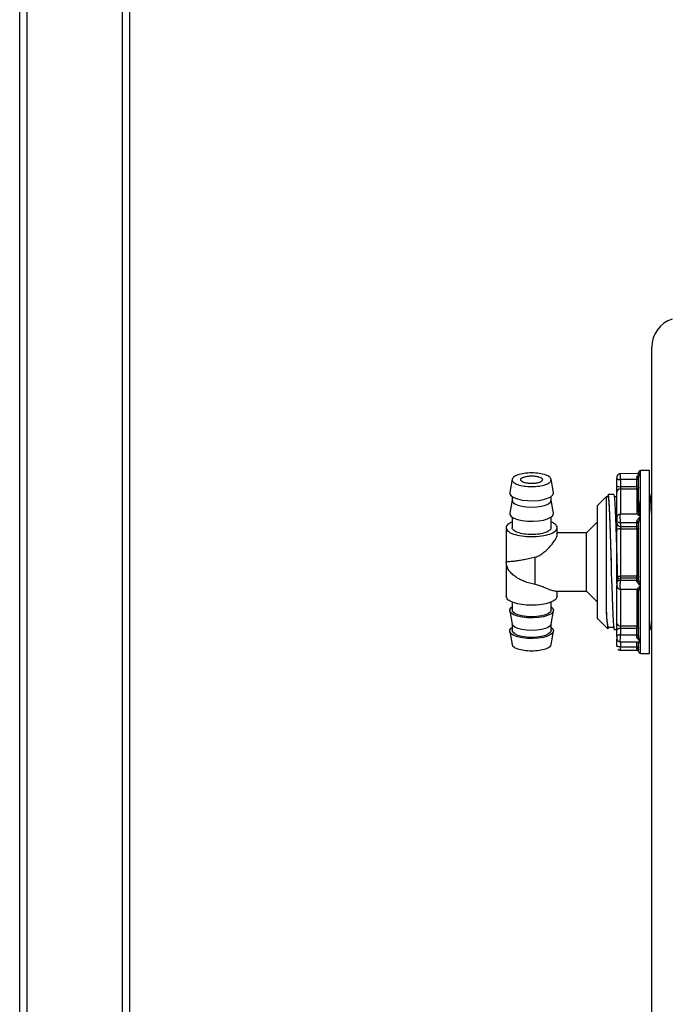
# Model space of a CAD drawing. Header units: millimetres. Extents: x 3813.37 to 3814.5, y 4795.07 to 4797.37.
# Tile 13 of 41: x 3813.45 to 3813.63, y 4796.07 to 4796.34. Entities that reach past the tile are written whole.
import ezdxf

# ---------------------------------------------------------------- set-up
doc = ezdxf.new("R2010")
doc.units = ezdxf.units.MM
doc.layers.add('SANINDUSA', color=3, linetype='Continuous')

msp = doc.modelspace()

# ---------------------------------------------------------------- linework, layer by layer
at = {"layer": 'SANINDUSA'}
for p, q in [((3813.45369954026, 4795.298047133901), (3813.45369954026, 4797.2350471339)), ((3813.45569954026, 4795.298047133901), (3813.45569954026, 4797.2350471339)), ((3813.48169954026, 4797.2350471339), (3813.48169954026, 4795.298047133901)), ((3813.48369954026, 4797.2350471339), (3813.48369954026, 4795.298047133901)), ((3813.626544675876, 4795.822677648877), (3813.626544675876, 4796.24667450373)), ((3813.625940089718, 4796.212917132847), (3813.623435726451, 4796.212895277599)), ((3813.623435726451, 4796.212025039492), (3813.623435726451, 4796.212895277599)), ((3813.625940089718, 4796.162917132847), (3813.625940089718, 4796.212917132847)), ((3813.588345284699, 4796.210520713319), (3813.58769633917, 4796.206887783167)), ((3813.599673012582, 4796.206887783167), (3813.599024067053, 4796.210520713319)), ((3813.62311962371, 4796.212065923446), (3813.617923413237, 4796.212022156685)), ((3813.617940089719, 4796.210445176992), (3813.617940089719, 4796.208514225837)), ((3813.622440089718, 4796.208514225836), (3813.622440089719, 4796.210483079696)), ((3813.623435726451, 4796.200342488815), (3813.623435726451, 4796.212025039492)), ((3813.599684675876, 4796.206757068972), (3813.599673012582, 4796.206887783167)), ((3813.617940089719, 4796.208514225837), (3813.622440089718, 4796.208514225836)), ((3813.617940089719, 4796.208514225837), (3813.617940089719, 4796.207912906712)), ((3813.617940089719, 4796.207912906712), (3813.622440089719, 4796.207912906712)), ((3813.617940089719, 4796.207912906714), (3813.617940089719, 4796.200946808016)), ((3813.622440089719, 4796.207912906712), (3813.622440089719, 4796.200966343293)), ((3813.588334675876, 4796.204839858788), (3813.58769633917, 4796.201266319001)), ((3813.588334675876, 4796.205807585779), (3813.588334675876, 4796.204781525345)), ((3813.599034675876, 4796.204781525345), (3813.599034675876, 4796.205807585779)), ((3813.599673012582, 4796.201266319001), (3813.599034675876, 4796.204839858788)), ((3813.614068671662, 4796.205751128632), (3813.611684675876, 4796.203367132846)), ((3813.614646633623, 4796.205766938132), (3813.614084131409, 4796.205766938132)), ((3813.614537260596, 4796.205766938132), (3813.614595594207, 4796.206189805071)), ((3813.614684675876, 4796.206367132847), (3813.614614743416, 4796.206297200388)), ((3813.614647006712, 4796.206264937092), (3813.614684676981, 4796.206319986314)), ((3813.616147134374, 4796.206367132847), (3813.614684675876, 4796.206367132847)), ((3813.614684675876, 4796.206367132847), (3813.614684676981, 4796.206319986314)), ((3813.616940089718, 4796.205764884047), (3813.616140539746, 4796.205764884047)), ((3813.626047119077, 4796.206367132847), (3813.625940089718, 4796.206367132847)), ((3813.626544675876, 4796.205764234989), (3813.626047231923, 4796.205764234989)), ((3813.611684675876, 4796.202392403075), (3813.611684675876, 4796.203367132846)), ((3813.611684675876, 4796.172467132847), (3813.611684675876, 4796.202392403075)), ((3813.588334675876, 4796.200186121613), (3813.588334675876, 4796.197285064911)), ((3813.599034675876, 4796.197285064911), (3813.599034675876, 4796.200186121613)), ((3813.599684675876, 4796.201135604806), (3813.599673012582, 4796.201266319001)), ((3813.611684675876, 4796.198917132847), (3813.608684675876, 4796.195917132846)), ((3813.616940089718, 4796.198484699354), (3813.616940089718, 4796.199479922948)), ((3813.622440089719, 4796.200966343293), (3813.617940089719, 4796.200946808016)), ((3813.622440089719, 4796.197617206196), (3813.622440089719, 4796.198631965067)), ((3813.62290534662, 4796.20127455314), (3813.622857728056, 4796.200816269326)), ((3813.623435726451, 4796.181381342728), (3813.623435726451, 4796.200342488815)), ((3813.586684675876, 4796.19728741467), (3813.586684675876, 4796.187915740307)), ((3813.600684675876, 4796.195412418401), (3813.600684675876, 4796.19728741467)), ((3813.617940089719, 4796.19861242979), (3813.617940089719, 4796.197617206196)), ((3813.617940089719, 4796.197617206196), (3813.622440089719, 4796.197617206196)), ((3813.617940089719, 4796.197617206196), (3813.617940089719, 4796.19697044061)), ((3813.617940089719, 4796.196970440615), (3813.617940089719, 4796.184025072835)), ((3813.617940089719, 4796.19697044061), (3813.622440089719, 4796.19697044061)), ((3813.622440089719, 4796.19697044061), (3813.622440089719, 4796.184025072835)), ((3813.608684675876, 4796.195917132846), (3813.600684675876, 4796.195917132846)), ((3813.608684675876, 4796.185120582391), (3813.608684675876, 4796.195917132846)), ((3813.586684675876, 4796.187918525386), (3813.586684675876, 4796.178546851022)), ((3813.594684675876, 4796.181747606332), (3813.594684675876, 4796.189242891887)), ((3813.608684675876, 4796.179917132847), (3813.608684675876, 4796.185120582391)), ((3813.622440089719, 4796.184025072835), (3813.617940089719, 4796.184025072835)), ((3813.617940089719, 4796.184025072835), (3813.617940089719, 4796.183450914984)), ((3813.617940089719, 4796.183450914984), (3813.617940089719, 4796.182927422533)), ((3813.622440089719, 4796.183450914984), (3813.617940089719, 4796.183450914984)), ((3813.622440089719, 4796.182917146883), (3813.622440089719, 4796.183450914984)), ((3813.600071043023, 4796.179917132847), (3813.608684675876, 4796.179917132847)), ((3813.600684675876, 4796.178546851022), (3813.600684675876, 4796.179917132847)), ((3813.608684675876, 4796.179917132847), (3813.611684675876, 4796.176917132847)), ((3813.617940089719, 4796.180470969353), (3813.622440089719, 4796.180460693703)), ((3813.617940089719, 4796.180470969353), (3813.617940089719, 4796.170393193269)), ((3813.622440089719, 4796.180460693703), (3813.622440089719, 4796.170393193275)), ((3813.622898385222, 4796.180177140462), (3813.622919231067, 4796.180181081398)), ((3813.623435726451, 4796.166248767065), (3813.623435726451, 4796.181381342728)), ((3813.58769633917, 4796.174567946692), (3813.588345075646, 4796.170936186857)), ((3813.588334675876, 4796.177027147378), (3813.588334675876, 4796.174800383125)), ((3813.599024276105, 4796.170936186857), (3813.599673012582, 4796.174567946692)), ((3813.599034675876, 4796.174800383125), (3813.599034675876, 4796.177027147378)), ((3813.611684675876, 4796.172467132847), (3813.614488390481, 4796.169663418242)), ((3813.588334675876, 4796.170994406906), (3813.588334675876, 4796.169178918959)), ((3813.599034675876, 4796.169178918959), (3813.599034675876, 4796.170994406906)), ((3813.614489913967, 4796.170068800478), (3813.616296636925, 4796.170068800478)), ((3813.616297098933, 4796.169467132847), (3813.616940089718, 4796.169467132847)), ((3813.616940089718, 4796.167499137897), (3813.616940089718, 4796.169234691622)), ((3813.622440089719, 4796.170393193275), (3813.617940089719, 4796.170393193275)), ((3813.617940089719, 4796.170393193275), (3813.617940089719, 4796.169732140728)), ((3813.617940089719, 4796.16973214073), (3813.617940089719, 4796.16799658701)), ((3813.622440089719, 4796.169732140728), (3813.617940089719, 4796.169732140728)), ((3813.622440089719, 4796.167962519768), (3813.622440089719, 4796.169732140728)), ((3813.626197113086, 4796.169467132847), (3813.626544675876, 4796.169467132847)), ((3813.58769633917, 4796.168946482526), (3813.588345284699, 4796.165313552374)), ((3813.599024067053, 4796.165313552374), (3813.599673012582, 4796.168946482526)), ((3813.617923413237, 4796.163812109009), (3813.622940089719, 4796.16376985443)), ((3813.617927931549, 4796.166124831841), (3813.622815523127, 4796.166087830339)), ((3813.617940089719, 4796.166124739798), (3813.617940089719, 4796.164734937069)), ((3813.622440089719, 4796.164697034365), (3813.622440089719, 4796.166090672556)), ((3813.623077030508, 4796.166054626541), (3813.622998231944, 4796.165876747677)), ((3813.623435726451, 4796.162938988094), (3813.623435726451, 4796.166248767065)), ((3813.623435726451, 4796.162938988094), (3813.625940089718, 4796.162917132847))]:
    msp.add_line(p, q, dxfattribs=at)
at = {"layer": 'SANINDUSA', "flags": 128}
for points in [[(3813.58769633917, 4796.206887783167), (3813.587731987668, 4796.206494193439), (3813.58810601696, 4796.205984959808), (3813.588830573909, 4796.205524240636), (3813.589860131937, 4796.205140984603), (3813.591130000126, 4796.204859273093), (3813.592560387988, 4796.204696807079), (3813.594061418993, 4796.204663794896), (3813.595538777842, 4796.204762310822), (3813.596899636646, 4796.204986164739), (3813.59805848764, 4796.205321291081), (3813.598942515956, 4796.20574663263), (3813.599496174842, 4796.206235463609), (3813.599684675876, 4796.206757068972), (3813.599684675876, 4796.206757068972)], [(3813.588334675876, 4796.204781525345), (3813.588516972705, 4796.204297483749), (3813.589051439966, 4796.203846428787), (3813.589901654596, 4796.203459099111), (3813.591009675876, 4796.203161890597), (3813.592299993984, 4796.202975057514), (3813.593684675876, 4796.202911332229), (3813.595069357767, 4796.202975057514), (3813.596359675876, 4796.203161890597), (3813.597467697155, 4796.203459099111), (3813.598317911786, 4796.203846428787), (3813.598852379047, 4796.204297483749), (3813.599034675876, 4796.204781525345), (3813.599034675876, 4796.204781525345)], [(3813.614084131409, 4796.205736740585), (3813.614083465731, 4796.205573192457), (3813.614082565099, 4796.204898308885), (3813.614084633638, 4796.203721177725), (3813.614082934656, 4796.2021223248), (3813.614083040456, 4796.200066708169), (3813.614084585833, 4796.197733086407), (3813.614082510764, 4796.195045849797), (3813.614083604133, 4796.192249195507), (3813.6140841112, 4796.189248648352), (3813.614082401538, 4796.186288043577), (3813.614084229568, 4796.183289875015), (3813.614084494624, 4796.181677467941), (3813.614082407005, 4796.178410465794), (3813.614084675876, 4796.175293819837)], [(3813.616297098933, 4796.169483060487), (3813.616291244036, 4796.169468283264), (3813.616203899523, 4796.16975702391), (3813.616116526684, 4796.170547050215), (3813.616026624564, 4796.171860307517), (3813.615939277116, 4796.17358652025), (3813.615851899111, 4796.175708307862), (3813.615757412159, 4796.178380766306), (3813.615659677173, 4796.181467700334), (3813.615623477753, 4796.182673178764), (3813.615550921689, 4796.185158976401), (3813.6154769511, 4796.187747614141), (3813.61540439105, 4796.190289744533), (3813.615330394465, 4796.192835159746), (3813.615243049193, 4796.195711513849), (3813.615155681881, 4796.198372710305), (3813.615065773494, 4796.200809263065), (3813.61497842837, 4796.202816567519), (3813.614891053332, 4796.204412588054), (3813.614801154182, 4796.205579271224), (3813.614684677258, 4796.206319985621)], [(3813.616147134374, 4796.206331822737), (3813.61616164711, 4796.206360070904), (3813.616249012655, 4796.20602101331), (3813.616336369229, 4796.205182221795), (3813.61642373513, 4796.203866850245), (3813.616511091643, 4796.202111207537), (3813.616598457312, 4796.199963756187), (3813.616685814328, 4796.197483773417), (3813.616773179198, 4796.194739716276), (3813.616860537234, 4796.191807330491), (3813.616947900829, 4796.188767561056), (3813.617035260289, 4796.18570431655), (3813.617129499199, 4796.182495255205)], [(3813.58769633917, 4796.201266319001), (3813.587731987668, 4796.200872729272), (3813.58810601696, 4796.200363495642), (3813.588830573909, 4796.19990277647), (3813.589860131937, 4796.199519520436), (3813.591130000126, 4796.199237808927), (3813.592560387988, 4796.199075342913), (3813.594061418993, 4796.19904233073), (3813.595538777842, 4796.199140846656), (3813.596899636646, 4796.199364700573), (3813.59805848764, 4796.199699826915), (3813.598942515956, 4796.200125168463), (3813.599496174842, 4796.200613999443), (3813.599684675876, 4796.201135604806), (3813.599684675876, 4796.201135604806)], [(3813.617940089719, 4796.196970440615), (3813.617744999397, 4796.196962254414), (3813.617557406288, 4796.196938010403), (3813.617384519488, 4796.196898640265), (3813.61723298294, 4796.196845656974), (3813.617108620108, 4796.196781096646), (3813.617016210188, 4796.196707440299), (3813.616959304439, 4796.196627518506), (3813.616940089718, 4796.196544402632)], [(3813.617134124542, 4796.182501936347), (3813.617051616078, 4796.185225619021), (3813.616972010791, 4796.187921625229)], [(3813.599684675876, 4796.174698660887), (3813.599496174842, 4796.174177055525), (3813.598942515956, 4796.173688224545), (3813.59805848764, 4796.173262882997), (3813.596899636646, 4796.172927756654), (3813.595538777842, 4796.172703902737), (3813.594061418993, 4796.172605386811), (3813.592560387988, 4796.172638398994), (3813.591130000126, 4796.172800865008), (3813.589860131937, 4796.173082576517), (3813.588830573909, 4796.173465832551), (3813.58810601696, 4796.173926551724), (3813.587731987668, 4796.174435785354), (3813.587731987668, 4796.174961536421), (3813.58810601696, 4796.175470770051), (3813.588334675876, 4796.17564814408)], [(3813.599034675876, 4796.174800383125), (3813.598852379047, 4796.174316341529), (3813.598317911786, 4796.173865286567), (3813.597467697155, 4796.173477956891), (3813.596359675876, 4796.173180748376), (3813.595069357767, 4796.172993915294), (3813.593684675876, 4796.172930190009), (3813.592299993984, 4796.172993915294), (3813.591009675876, 4796.173180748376), (3813.589901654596, 4796.173477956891), (3813.589051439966, 4796.173865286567), (3813.588516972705, 4796.174316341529), (3813.588334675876, 4796.174800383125), (3813.588334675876, 4796.174800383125)], [(3813.599034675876, 4796.17564814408), (3813.599496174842, 4796.17522026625), (3813.599684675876, 4796.174698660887)], [(3813.599684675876, 4796.169077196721), (3813.599496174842, 4796.168555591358), (3813.598942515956, 4796.168066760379), (3813.59805848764, 4796.16764141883), (3813.596899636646, 4796.167306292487), (3813.595538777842, 4796.167082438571), (3813.594061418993, 4796.166983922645), (3813.592560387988, 4796.167016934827), (3813.591130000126, 4796.167179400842), (3813.589860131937, 4796.167461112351), (3813.588830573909, 4796.167844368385), (3813.58810601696, 4796.168305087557), (3813.587731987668, 4796.168814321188), (3813.587731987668, 4796.169340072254), (3813.58810601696, 4796.169849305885), (3813.588334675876, 4796.170026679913)], [(3813.599034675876, 4796.169178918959), (3813.598852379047, 4796.168694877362), (3813.598317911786, 4796.168243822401), (3813.597467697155, 4796.167856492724), (3813.596359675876, 4796.167559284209), (3813.595069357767, 4796.167372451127), (3813.593684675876, 4796.167308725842), (3813.592299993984, 4796.167372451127), (3813.591009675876, 4796.167559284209), (3813.589901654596, 4796.167856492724), (3813.589051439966, 4796.168243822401), (3813.588516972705, 4796.168694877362), (3813.588334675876, 4796.169178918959)], [(3813.599024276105, 4796.170936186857), (3813.598852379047, 4796.170568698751), (3813.598317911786, 4796.170117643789), (3813.597467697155, 4796.169730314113), (3813.596359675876, 4796.169433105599), (3813.595069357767, 4796.169246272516), (3813.593684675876, 4796.169182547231), (3813.592299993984, 4796.169246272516), (3813.591009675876, 4796.169433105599), (3813.589901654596, 4796.169730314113), (3813.589051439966, 4796.170117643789), (3813.588516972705, 4796.170568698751), (3813.588345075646, 4796.170936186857)], [(3813.599034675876, 4796.170026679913), (3813.599496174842, 4796.169598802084), (3813.599684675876, 4796.169077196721)], [(3813.614619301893, 4796.170068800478), (3813.614577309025, 4796.169787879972), (3813.614505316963, 4796.169648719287)], [(3813.617940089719, 4796.16973214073), (3813.617744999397, 4796.169722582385), (3813.617557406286, 4796.169694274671), (3813.617384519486, 4796.169648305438), (3813.617232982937, 4796.169586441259), (3813.617108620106, 4796.169511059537), (3813.617016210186, 4796.169425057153), (3813.616959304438, 4796.169331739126), (3813.616940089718, 4796.169234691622)], [(3813.616976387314, 4796.166857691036), (3813.616959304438, 4796.166876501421), (3813.616940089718, 4796.166927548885)]]:
    msp.add_lwpolyline(points, dxfattribs=at)
at = {"layer": 'SANINDUSA'}
for centre, radius, start, end in [((3813.634544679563, 4796.246674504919), 0.008000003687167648, 107.4566762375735, 180.0000084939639), ((3813.623440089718, 4796.212395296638), 0.0004999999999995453, 90.50000001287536, 180), ((3813.617940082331, 4796.211022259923), 0.0009999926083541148, 135.7374915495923, 180.4703954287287), ((3813.617940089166, 4796.211022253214), 0.001000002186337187, 89.4992648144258, 135.7374895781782), ((3813.617707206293, 4796.209665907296), 0.00117499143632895, 229.2416667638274, 281.4317257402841), ((3813.617911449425, 4796.20694149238), 0.0009718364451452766, 88.31123275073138, 178.2052710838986), ((3813.622556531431, 4796.207938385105), 0.000587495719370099, 49.24166678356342, 101.4317257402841), ((3813.598265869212, 4796.201823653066), 0.02488775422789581, 358.7126007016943, 10.36991841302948), ((3813.559767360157, 4796.198150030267), 0.06677938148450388, 0.4506694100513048, 7.0130768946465), ((3813.617940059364, 4796.199946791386), 0.0009999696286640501, 135.7369571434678, 180.4703103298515), ((3813.617940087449, 4796.199946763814), 0.001000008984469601, 89.49916983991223, 135.7369489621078), ((3813.617878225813, 4796.198556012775), 0.0009408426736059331, 184.3470399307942, 273.7701306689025), ((3813.622471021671, 4796.197147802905), 0.0004704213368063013, 4.347039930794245, 93.77013066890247), ((3813.617698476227, 4796.185527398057), 0.001521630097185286, 240.1055352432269, 279.1364358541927), ((3813.617922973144, 4796.182468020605), 0.0009830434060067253, 89.00232578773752, 178.9663081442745), ((3813.622560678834, 4796.183271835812), 0.0007628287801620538, 60.17364970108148, 99.09555697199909), ((3813.61794008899, 4796.181470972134), 0.0009999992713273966, 179.5295799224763, 224.2623535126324), ((3813.617226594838, 4796.181145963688), 0.0002982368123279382, 196.1239478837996, 252.4548114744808), ((3813.617940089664, 4796.181470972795), 0.001000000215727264, 224.2623536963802, 270.5007076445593), ((3813.622440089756, 4796.179960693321), 0.000500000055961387, 44.86917758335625, 90.35449411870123), ((3813.639299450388, 4796.17470696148), 0.02522160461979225, 178.6667145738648, 190.4558597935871), ((3813.650680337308, 4796.175152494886), 0.03659593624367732, 179.7787228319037, 188.6126658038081), ((3813.61786010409, 4796.171314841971), 0.0009251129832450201, 186.0181898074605, 274.9600082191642), ((3813.622479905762, 4796.169931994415), 0.0004629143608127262, 6.229170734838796, 94.93420315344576), ((3813.632216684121, 4796.171341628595), 0.006286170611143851, 176.8370197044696, 196.7463913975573), ((3813.617940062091, 4796.167124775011), 0.0009999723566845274, 179.5296795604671, 224.2629794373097), ((3813.617940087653, 4796.167124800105), 0.001000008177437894, 224.2629868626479, 270.5008189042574), ((3813.617940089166, 4796.16481201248), 0.001000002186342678, 224.2625104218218, 270.5007351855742), ((3813.623440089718, 4796.163438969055), 0.0005000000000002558, 180, 269.4999999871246)]:
    msp.add_arc(centre, radius, start, end, dxfattribs=at)
for points, degree in [([(3813.599034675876, 4796.210402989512), (3813.598954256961, 4796.210647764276), (3813.598793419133, 4796.211137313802), (3813.597556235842, 4796.211759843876), (3813.595787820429, 4796.212175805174), (3813.593684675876, 4796.212321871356), (3813.591581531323, 4796.212175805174), (3813.589813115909, 4796.211759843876), (3813.588575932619, 4796.211137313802), (3813.58841509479, 4796.210647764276), (3813.588334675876, 4796.210402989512)], 3), ([(3813.588334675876, 4796.210402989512), (3813.58841509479, 4796.210158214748), (3813.588575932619, 4796.209668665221), (3813.589813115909, 4796.209046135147), (3813.591581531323, 4796.20863017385), (3813.593684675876, 4796.208484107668), (3813.595787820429, 4796.20863017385), (3813.597556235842, 4796.209046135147), (3813.598793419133, 4796.209668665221), (3813.598954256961, 4796.210158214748), (3813.599034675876, 4796.210402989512)], 3), ([(3813.590684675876, 4796.210402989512), (3813.590729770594, 4796.210540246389), (3813.590819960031, 4796.210814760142), (3813.59151370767, 4796.211163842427), (3813.592505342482, 4796.211397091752), (3813.593684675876, 4796.211478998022), (3813.59486400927, 4796.211397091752), (3813.595855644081, 4796.211163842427), (3813.596549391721, 4796.210814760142), (3813.596639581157, 4796.210540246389), (3813.596684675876, 4796.210402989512)], 3), ([(3813.596684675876, 4796.210402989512), (3813.596639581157, 4796.210265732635), (3813.596549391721, 4796.209991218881), (3813.595855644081, 4796.209642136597), (3813.59486400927, 4796.209408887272), (3813.593684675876, 4796.209326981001), (3813.592505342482, 4796.209408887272), (3813.59151370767, 4796.209642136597), (3813.590819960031, 4796.209991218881), (3813.590729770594, 4796.210265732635), (3813.590684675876, 4796.210402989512)], 3), ([(3813.616940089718, 4796.210706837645), (3813.616955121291, 4796.210672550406), (3813.616985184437, 4796.210603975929), (3813.61721643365, 4796.210517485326), (3813.617546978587, 4796.210456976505), (3813.617809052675, 4796.210449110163), (3813.617940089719, 4796.210445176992)], 3), ([(3813.616940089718, 4796.208775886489), (3813.616940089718, 4796.210706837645)], 1), ([(3813.622440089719, 4796.210483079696), (3813.617940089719, 4796.210445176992)], 1), ([(3813.622940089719, 4796.21035224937), (3813.622932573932, 4796.210369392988), (3813.622917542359, 4796.210403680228), (3813.622801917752, 4796.210446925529), (3813.622636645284, 4796.21047717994), (3813.62250560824, 4796.21048111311), (3813.622440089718, 4796.210483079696)], 3), ([(3813.622940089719, 4796.201456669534), (3813.622940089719, 4796.202534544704), (3813.622940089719, 4796.204690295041), (3813.622940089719, 4796.207367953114), (3813.622940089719, 4796.209596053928), (3813.622940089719, 4796.210580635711), (3813.622940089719, 4796.211072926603)], 3), ([(3813.62343572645, 4796.212025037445), (3813.62311997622, 4796.21202413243)], 1), ([(3813.622440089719, 4796.207912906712), (3813.622440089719, 4796.207940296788), (3813.622440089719, 4796.207995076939), (3813.622440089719, 4796.208147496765), (3813.622440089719, 4796.208328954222), (3813.622440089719, 4796.208452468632), (3813.622440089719, 4796.208514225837)], 3), ([(3813.622940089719, 4796.208383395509), (3813.622932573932, 4796.208321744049), (3813.622917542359, 4796.208198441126), (3813.622801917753, 4796.208042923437), (3813.622636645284, 4796.207934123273), (3813.62250560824, 4796.2079199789), (3813.622440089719, 4796.207912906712)], 3), ([(3813.616940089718, 4796.199479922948), (3813.616955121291, 4796.199366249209), (3813.616985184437, 4796.199138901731), (3813.61721643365, 4796.19885215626), (3813.617546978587, 4796.19865154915), (3813.617809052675, 4796.198625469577), (3813.617940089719, 4796.19861242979)], 3), ([(3813.622440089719, 4796.198631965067), (3813.617940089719, 4796.19861242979)], 1), ([(3813.62244185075, 4796.198975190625), (3813.622441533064, 4796.198907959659), (3813.622440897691, 4796.198773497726), (3813.622440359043, 4796.19867914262), (3813.622440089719, 4796.198631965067)], 3), ([(3813.622940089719, 4796.198198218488), (3813.622932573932, 4796.198255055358), (3813.622917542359, 4796.198368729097), (3813.622801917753, 4796.198512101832), (3813.622636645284, 4796.198612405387), (3813.62250560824, 4796.198625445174), (3813.622440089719, 4796.198631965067)], 3), ([(3813.62343572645, 4796.200342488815), (3813.622875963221, 4796.20075253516)], 1), ([(3813.622940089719, 4796.183071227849), (3813.622940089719, 4796.184392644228), (3813.622940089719, 4796.187035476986), (3813.622940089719, 4796.19105281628), (3813.622940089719, 4796.194997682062), (3813.622940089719, 4796.197451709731), (3813.622940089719, 4796.198678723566)], 3), ([(3813.586684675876, 4796.197286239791), (3813.586789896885, 4796.196965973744), (3813.587000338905, 4796.196325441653), (3813.588619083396, 4796.195510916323), (3813.590932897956, 4796.194966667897), (3813.593684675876, 4796.194775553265), (3813.596436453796, 4796.194966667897), (3813.598750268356, 4796.195510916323), (3813.600369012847, 4796.196325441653), (3813.600579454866, 4796.196965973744), (3813.600684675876, 4796.197286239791)], 3), ([(3813.599034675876, 4796.197286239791), (3813.598954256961, 4796.197041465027), (3813.598793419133, 4796.1965519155), (3813.597556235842, 4796.195929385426), (3813.595787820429, 4796.195513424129), (3813.593684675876, 4796.195367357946), (3813.591581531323, 4796.195513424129), (3813.589813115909, 4796.195929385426), (3813.588575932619, 4796.1965519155), (3813.58841509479, 4796.197041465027), (3813.588334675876, 4796.197286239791)], 3), ([(3813.616940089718, 4796.1842082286), (3813.616940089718, 4796.185252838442), (3813.616940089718, 4796.187342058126), (3813.616940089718, 4796.190510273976), (3813.616940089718, 4796.19362399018), (3813.616940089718, 4796.195570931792), (3813.616940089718, 4796.196544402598)], 3), ([(3813.622440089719, 4796.19697044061), (3813.622440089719, 4796.197029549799), (3813.622440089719, 4796.197147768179), (3813.622440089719, 4796.197336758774), (3813.622440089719, 4796.19750687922), (3813.622440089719, 4796.197580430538), (3813.622440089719, 4796.197617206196)], 3), ([(3813.622940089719, 4796.197183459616), (3813.622932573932, 4796.197155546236), (3813.622917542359, 4796.197099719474), (3813.622801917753, 4796.19702930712), (3813.622636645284, 4796.196980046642), (3813.62250560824, 4796.196973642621), (3813.622440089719, 4796.19697044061)], 3), ([(3813.617940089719, 4796.182927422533), (3813.617809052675, 4796.182912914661), (3813.617546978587, 4796.182883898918), (3813.61721643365, 4796.182660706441), (3813.616985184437, 4796.182341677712), (3813.616955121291, 4796.182088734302), (3813.616940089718, 4796.181962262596)], 3), ([(3813.616940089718, 4796.181962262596), (3813.616940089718, 4796.182485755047)], 1), ([(3813.617940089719, 4796.182927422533), (3813.622440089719, 4796.182917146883)], 1), ([(3813.622440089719, 4796.183450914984), (3813.622440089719, 4796.183473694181), (3813.622440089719, 4796.183519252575), (3813.622440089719, 4796.18366193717), (3813.622440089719, 4796.183838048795), (3813.622440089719, 4796.183962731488), (3813.622440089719, 4796.184025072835)], 3), ([(3813.622940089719, 4796.183933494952), (3813.622932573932, 4796.183870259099), (3813.622917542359, 4796.183743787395), (3813.622801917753, 4796.18358427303), (3813.622636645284, 4796.183472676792), (3813.62250560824, 4796.18345816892), (3813.622440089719, 4796.183450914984)], 3), ([(3813.622440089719, 4796.182917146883), (3813.62250560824, 4796.182924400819), (3813.622636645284, 4796.18293890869), (3813.622801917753, 4796.183050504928), (3813.622917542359, 4796.183210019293), (3813.622932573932, 4796.183336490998), (3813.622940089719, 4796.18339972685)], 3), ([(3813.616940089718, 4796.181063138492), (3813.616940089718, 4796.181479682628)], 1), ([(3813.616940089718, 4796.171217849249), (3813.616940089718, 4796.171852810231), (3813.616940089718, 4796.173122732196), (3813.616940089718, 4796.175498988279), (3813.616940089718, 4796.178136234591), (3813.616940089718, 4796.180087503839), (3813.616940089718, 4796.181063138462)], 3), ([(3813.62244185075, 4796.180474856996), (3813.622441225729, 4796.180466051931)], 1), ([(3813.622940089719, 4796.167524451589), (3813.622940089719, 4796.168315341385), (3813.622940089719, 4796.169897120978), (3813.622940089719, 4796.172900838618), (3813.622940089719, 4796.176251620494), (3813.622940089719, 4796.178737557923), (3813.622940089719, 4796.179980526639)], 3), ([(3813.600684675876, 4796.178548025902), (3813.600579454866, 4796.178227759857), (3813.600369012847, 4796.177587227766), (3813.598750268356, 4796.176772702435), (3813.596436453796, 4796.176228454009), (3813.593684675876, 4796.176037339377), (3813.590932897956, 4796.176228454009), (3813.588619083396, 4796.176772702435), (3813.587000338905, 4796.177587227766), (3813.586789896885, 4796.178227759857), (3813.586684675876, 4796.178548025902)], 3), ([(3813.622440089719, 4796.169732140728), (3813.622440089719, 4796.169789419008), (3813.622440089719, 4796.169903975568), (3813.622440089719, 4796.170094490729), (3813.622440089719, 4796.170271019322), (3813.622440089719, 4796.170352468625), (3813.622440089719, 4796.170393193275)], 3), ([(3813.622940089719, 4796.169980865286), (3813.622932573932, 4796.169948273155), (3813.622917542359, 4796.169883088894), (3813.622801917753, 4796.169800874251), (3813.622636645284, 4796.169743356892), (3813.62250560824, 4796.16973587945), (3813.622440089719, 4796.169732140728)], 3), ([(3813.617940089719, 4796.16799658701), (3813.617809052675, 4796.167989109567), (3813.617546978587, 4796.167974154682), (3813.61721643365, 4796.167859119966), (3813.616985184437, 4796.16769469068), (3813.616955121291, 4796.167564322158), (3813.616940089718, 4796.167499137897)], 3), ([(3813.616940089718, 4796.164996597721), (3813.616940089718, 4796.166927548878)], 1), ([(3813.617940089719, 4796.16799658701), (3813.622440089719, 4796.167962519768)], 1), ([(3813.622440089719, 4796.167962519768), (3813.62250560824, 4796.16796625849), (3813.622636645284, 4796.167973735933), (3813.622801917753, 4796.168031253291), (3813.622917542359, 4796.168113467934), (3813.622932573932, 4796.168178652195), (3813.622940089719, 4796.168211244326)], 3), ([(3813.62244185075, 4796.167471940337), (3813.622441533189, 4796.167557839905), (3813.622440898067, 4796.16772963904), (3813.62244035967, 4796.16788489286), (3813.622440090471, 4796.16796251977)], 3), ([(3813.617940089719, 4796.164734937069), (3813.617809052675, 4796.164738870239), (3813.617546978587, 4796.164746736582), (3813.61721643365, 4796.164807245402), (3813.616985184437, 4796.164893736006), (3813.616955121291, 4796.164962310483), (3813.616940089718, 4796.164996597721)], 3), ([(3813.617940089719, 4796.164734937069), (3813.622440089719, 4796.164697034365)], 1), ([(3813.622440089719, 4796.164697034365), (3813.62250560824, 4796.164695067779), (3813.622636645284, 4796.164691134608), (3813.622801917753, 4796.164660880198), (3813.622917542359, 4796.164617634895), (3813.622932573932, 4796.164583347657), (3813.622940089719, 4796.164566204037)], 3), ([(3813.62244185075, 4796.164237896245), (3813.622441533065, 4796.16430830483), (3813.622440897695, 4796.164449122), (3813.62244035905, 4796.164614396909), (3813.622440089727, 4796.164697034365)], 3)]:
    msp.add_open_spline(points, degree=degree, dxfattribs=at)
for points, knots in [([(3813.622940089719, 4796.211910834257), (3813.622940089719, 4796.212163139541), (3813.622940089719, 4796.212449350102), (3813.622940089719, 4796.21236493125), (3813.622940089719, 4796.212354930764)], [0, 0, 0, 0, 0.8815372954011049, 1, 1, 1, 1]), ([(3813.623435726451, 4796.212025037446), (3813.623328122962, 4796.212083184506), (3813.623170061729, 4796.212168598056), (3813.623050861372, 4796.212100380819), (3813.62301280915, 4796.212078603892)], [0, 0, 0, 0, 0.6807709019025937, 1, 1, 1, 1]), ([(3813.616940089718, 4796.210989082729), (3813.616940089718, 4796.211002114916), (3813.616940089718, 4796.211028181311), (3813.616940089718, 4796.211019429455), (3813.616940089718, 4796.210975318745), (3813.616940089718, 4796.210899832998), (3813.616940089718, 4796.210804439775), (3813.616940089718, 4796.21073936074), (3813.616940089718, 4796.210706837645)], [0, 0, 0, 0, 0.1667370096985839, 0.3334998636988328, 0.5002585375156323, 0.6669715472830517, 0.8335698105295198, 1, 1, 1, 1]), ([(3813.617940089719, 4796.210445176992), (3813.617939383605, 4796.21054447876), (3813.61793806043, 4796.210730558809), (3813.617935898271, 4796.211058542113), (3813.61793381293, 4796.211406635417), (3813.617932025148, 4796.211737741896), (3813.617931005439, 4796.211976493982), (3813.617931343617, 4796.212003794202), (3813.617931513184, 4796.212017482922)], [0, 0, 0, 0, 0.1322305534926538, 0.2477847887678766, 0.4281450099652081, 0.6098859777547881, 0.8043912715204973, 1, 1, 1, 1]), ([(3813.62244185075, 4796.210997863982), (3813.622441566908, 4796.210911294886), (3813.622440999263, 4796.210738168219), (3813.622440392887, 4796.21056810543), (3813.622440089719, 4796.210483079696)], [0, 0, 0, 0, 0.5000332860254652, 1, 1, 1, 1]), ([(3813.62294009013, 4796.211072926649), (3813.622933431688, 4796.211063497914), (3813.622923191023, 4796.211048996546), (3813.622861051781, 4796.211031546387), (3813.622796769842, 4796.211019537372), (3813.622716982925, 4796.211009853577), (3813.6226010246, 4796.211000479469), (3813.622504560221, 4796.210998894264), (3813.622441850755, 4796.210997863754)], [0, 0, 0, 0, 0.2396411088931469, 0.3685673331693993, 0.5001892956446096, 0.6317836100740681, 0.7606302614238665, 1, 1, 1, 1]), ([(3813.62244185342, 4796.210997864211), (3813.622449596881, 4796.211070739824), (3813.62246508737, 4796.21121652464), (3813.622590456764, 4796.211468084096), (3813.622896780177, 4796.21181712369), (3813.623220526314, 4796.211942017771), (3813.623435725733, 4796.212025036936)], [0, 0, 0, 0, 0.1244584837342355, 0.2489743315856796, 0.500780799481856, 1, 1, 1, 1]), ([(3813.622940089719, 4796.211072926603), (3813.622943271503, 4796.211139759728), (3813.622949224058, 4796.211264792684), (3813.622990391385, 4796.211347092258), (3813.623009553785, 4796.211385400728)], [0, 0, 0, 0, 0.5345240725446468, 1, 1, 1, 1]), ([(3813.623009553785, 4796.211385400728), (3813.623047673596, 4796.211493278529), (3813.623157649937, 4796.211804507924), (3813.623325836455, 4796.211937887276), (3813.623435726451, 4796.212025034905)], [0, 0, 0, 0, 0.3466182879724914, 1, 1, 1, 1]), ([(3813.616940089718, 4796.206971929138), (3813.616940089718, 4796.207054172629), (3813.616940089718, 4796.207218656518), (3813.616940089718, 4796.207675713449), (3813.616940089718, 4796.208220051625), (3813.616940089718, 4796.208590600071), (3813.616940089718, 4796.208775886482)], [0, 0, 0, 0, 0.2499895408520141, 0.4999696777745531, 0.7499683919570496, 1, 1, 1, 1]), ([(3813.616940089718, 4796.200294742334), (3813.616940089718, 4796.20081721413), (3813.616940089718, 4796.202176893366), (3813.616940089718, 4796.203997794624), (3813.616940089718, 4796.205769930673), (3813.616940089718, 4796.20657126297), (3813.616940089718, 4796.206971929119)], [0, 0, 0, 0, 0.1722002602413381, 0.4481335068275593, 0.7240667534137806, 1, 1, 1, 1]), ([(3813.615472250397, 4796.187910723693), (3813.615447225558, 4796.188762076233), (3813.615381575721, 4796.190995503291), (3813.615275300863, 4796.194507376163), (3813.615153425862, 4796.198189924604), (3813.615031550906, 4796.201307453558), (3813.614909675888, 4796.203740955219), (3813.614787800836, 4796.205225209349), (3813.6147001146, 4796.205875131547), (3813.614653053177, 4796.205723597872), (3813.614646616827, 4796.205702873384)], [0, 0, 0, 0, 0.09092959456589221, 0.2385435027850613, 0.3861574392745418, 0.5337714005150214, 0.6813852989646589, 0.8289991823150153, 0.9766130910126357, 1, 1, 1, 1]), ([(3813.623435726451, 4796.200342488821), (3813.623329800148, 4796.200578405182), (3813.62317082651, 4796.200932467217), (3813.623019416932, 4796.201246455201), (3813.622953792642, 4796.201392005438), (3813.622944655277, 4796.201435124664), (3813.622940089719, 4796.201456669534)], [0, 0, 0, 0, 0.4995611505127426, 0.7497387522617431, 0.8749549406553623, 0.9999999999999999, 0.9999999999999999, 0.9999999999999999, 0.9999999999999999]), ([(3813.588334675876, 4796.198807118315), (3813.587911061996, 4796.198619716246), (3813.586912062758, 4796.198177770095), (3813.58676777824, 4796.19761206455), (3813.586684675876, 4796.197286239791)], [0, 0, 0, 0, 0.4240382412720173, 1, 1, 1, 1]), ([(3813.600684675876, 4796.197286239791), (3813.600601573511, 4796.19761206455), (3813.600457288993, 4796.198177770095), (3813.599458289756, 4796.198619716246), (3813.599034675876, 4796.198807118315)], [0, 0, 0, 0, 0.5759617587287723, 1, 1, 1, 1]), ([(3813.616940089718, 4796.199913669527), (3813.616940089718, 4796.199926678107), (3813.616940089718, 4796.199952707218), (3813.616940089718, 4796.199943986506), (3813.616940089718, 4796.199899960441), (3813.616940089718, 4796.199824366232), (3813.616940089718, 4796.199729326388), (3813.616940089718, 4796.19962995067), (3813.616940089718, 4796.199538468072), (3813.616940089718, 4796.199499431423), (3813.616940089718, 4796.199479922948)], [0, 0, 0, 0, 0.1248874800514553, 0.2498897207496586, 0.3749608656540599, 0.5000513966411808, 0.6251387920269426, 0.7501919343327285, 0.875159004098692, 1, 1, 1, 1]), ([(3813.617940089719, 4796.19861242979), (3813.617939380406, 4796.198668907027), (3813.617938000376, 4796.198778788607), (3813.61793608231, 4796.199004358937), (3813.617934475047, 4796.199246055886), (3813.617932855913, 4796.199563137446), (3813.617931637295, 4796.199938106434), (3813.617931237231, 4796.200328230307), (3813.617931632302, 4796.20065474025), (3813.617932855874, 4796.200849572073), (3813.61793435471, 4796.200937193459), (3813.617935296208, 4796.200940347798), (3813.617935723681, 4796.200941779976)], [0, 0, 0, 0, 0.0927224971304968, 0.1804000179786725, 0.2630287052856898, 0.3406049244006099, 0.4800013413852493, 0.5993692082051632, 0.7185067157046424, 0.8578429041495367, 0.9354557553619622, 1, 1, 1, 1]), ([(3813.622940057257, 4796.198678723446), (3813.622933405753, 4796.198715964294), (3813.622923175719, 4796.198773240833), (3813.62286104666, 4796.198842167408), (3813.622796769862, 4796.198889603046), (3813.622716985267, 4796.19892785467), (3813.62260102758, 4796.198964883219), (3813.622504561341, 4796.19897114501), (3813.622441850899, 4796.198975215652)], [0, 0, 0, 0, 0.2396400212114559, 0.3685670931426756, 0.50019017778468, 0.6317853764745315, 0.7606322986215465, 0.9999999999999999, 0.9999999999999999, 0.9999999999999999, 0.9999999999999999]), ([(3813.622875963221, 4796.20075253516), (3813.622856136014, 4796.200767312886), (3813.622731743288, 4796.200860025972), (3813.622589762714, 4796.200922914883), (3813.622463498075, 4796.200972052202), (3813.622448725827, 4796.200963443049), (3813.622441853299, 4796.200959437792)], [0, 0, 0, 0, 0.08654672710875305, 0.5429803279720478, 0.7873796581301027, 1, 1, 1, 1]), ([(3813.62244185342, 4796.198975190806), (3813.622448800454, 4796.199033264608), (3813.622463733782, 4796.199158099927), (3813.622588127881, 4796.199417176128), (3813.622897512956, 4796.199850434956), (3813.623220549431, 4796.200145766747), (3813.623435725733, 4796.200342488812)], [0, 0, 0, 0, 0.1165568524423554, 0.2505503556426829, 0.5007876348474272, 0.9999999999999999, 0.9999999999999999, 0.9999999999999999, 0.9999999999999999]), ([(3813.622940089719, 4796.198678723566), (3813.622943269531, 4796.198752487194), (3813.622949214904, 4796.198890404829), (3813.622990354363, 4796.199026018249), (3813.623009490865, 4796.199089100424)], [0, 0, 0, 0, 0.5348382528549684, 1, 1, 1, 1]), ([(3813.623009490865, 4796.199089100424), (3813.623047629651, 4796.199245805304), (3813.623157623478, 4796.199697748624), (3813.623325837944, 4796.200087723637), (3813.623435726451, 4796.200342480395)], [0, 0, 0, 0, 0.3467356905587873, 0.9999999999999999, 0.9999999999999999, 0.9999999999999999, 0.9999999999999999]), ([(3813.616940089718, 4796.196544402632), (3813.616940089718, 4796.196721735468), (3813.616940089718, 4796.197076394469), (3813.616940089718, 4796.197643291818), (3813.616940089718, 4796.198153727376), (3813.616940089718, 4796.19837437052), (3813.616940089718, 4796.198484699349)], [0, 0, 0, 0, 0.2499895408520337, 0.4999696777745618, 0.7499683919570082, 1, 1, 1, 1]), ([(3813.594684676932, 4796.189242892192), (3813.595107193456, 4796.189407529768), (3813.595952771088, 4796.189737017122), (3813.597396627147, 4796.19080966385), (3813.598948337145, 4796.192330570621), (3813.600085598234, 4796.193859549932), (3813.600609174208, 4796.194877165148), (3813.600659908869, 4796.195236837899), (3813.600684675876, 4796.195412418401)], [0, 0, 0, 0, 0.1250861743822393, 0.2503335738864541, 0.5001212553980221, 0.7495280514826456, 0.8777277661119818, 1, 1, 1, 1]), ([(3813.594684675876, 4796.189242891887), (3813.594186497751, 4796.189108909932), (3813.593166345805, 4796.188834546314), (3813.591677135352, 4796.188525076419), (3813.590268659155, 4796.188281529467), (3813.589054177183, 4796.188116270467), (3813.588030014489, 4796.188006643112), (3813.586982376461, 4796.187928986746), (3813.586802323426, 4796.187921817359), (3813.586684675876, 4796.187917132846)], [0, 0, 0, 0, 0.1222237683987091, 0.2502856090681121, 0.3712553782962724, 0.500590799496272, 0.6187729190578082, 0.750904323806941, 1, 1, 1, 1]), ([(3813.594684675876, 4796.181747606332), (3813.594174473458, 4796.181856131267), (3813.593154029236, 4796.182073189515), (3813.591666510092, 4796.182588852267), (3813.590268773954, 4796.183237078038), (3813.589052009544, 4796.183999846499), (3813.588028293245, 4796.184886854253), (3813.586981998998, 4796.186160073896), (3813.586802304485, 4796.187221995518), (3813.586684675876, 4796.187917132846)], [0, 0, 0, 0, 0.125138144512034, 0.2502859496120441, 0.3712140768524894, 0.5005907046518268, 0.6194712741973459, 0.7509046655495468, 0.9999999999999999, 0.9999999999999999, 0.9999999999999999, 0.9999999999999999]), ([(3813.616940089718, 4796.18248575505), (3813.616940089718, 4796.182554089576), (3813.616940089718, 4796.182690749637), (3813.616940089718, 4796.183118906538), (3813.616940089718, 4796.183647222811), (3813.616940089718, 4796.184021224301), (3813.616940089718, 4796.184208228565)], [0, 0, 0, 0, 0.2500316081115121, 0.5000303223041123, 0.7500104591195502, 0.9999999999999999, 0.9999999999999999, 0.9999999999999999, 0.9999999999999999]), ([(3813.617937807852, 4796.180473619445), (3813.617937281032, 4796.180477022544), (3813.617935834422, 4796.180486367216), (3813.617933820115, 4796.180618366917), (3813.617932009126, 4796.180890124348), (3813.617931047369, 4796.181280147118), (3813.617931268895, 4796.181673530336), (3813.617932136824, 4796.181999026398), (3813.61793316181, 4796.182243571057), (3813.617934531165, 4796.182472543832), (3813.61793619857, 4796.182672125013), (3813.617938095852, 4796.182835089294), (3813.61793941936, 4796.182896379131), (3813.617940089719, 4796.182927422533)], [0, 0, 0, 0, 0.06585707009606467, 0.1808388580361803, 0.2967008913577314, 0.4207003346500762, 0.5527914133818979, 0.6222098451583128, 0.69367565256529, 0.7671882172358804, 0.8427469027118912, 0.9203510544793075, 1, 1, 1, 1]), ([(3813.622440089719, 4796.182917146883), (3813.622440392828, 4796.182890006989), (3813.622440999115, 4796.182835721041), (3813.62244156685, 4796.182733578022), (3813.62244185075, 4796.182682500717)], [0, 0, 0, 0, 0.4999432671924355, 1, 1, 1, 1]), ([(3813.622441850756, 4796.182682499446), (3813.622504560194, 4796.182687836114), (3813.622601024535, 4796.182696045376), (3813.622716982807, 4796.182744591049), (3813.622796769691, 4796.182794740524), (3813.622861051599, 4796.182856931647), (3813.622923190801, 4796.18294730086), (3813.622933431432, 4796.183022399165), (3813.622940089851, 4796.183071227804)], [0, 0, 0, 0, 0.2393696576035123, 0.3682162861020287, 0.499810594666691, 0.6314325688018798, 0.7603588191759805, 1, 1, 1, 1]), ([(3813.62343572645, 4796.181381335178), (3813.623220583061, 4796.181591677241), (3813.622897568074, 4796.181907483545), (3813.622588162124, 4796.182310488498), (3813.622463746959, 4796.18253618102), (3813.622448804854, 4796.182636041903), (3813.622441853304, 4796.182682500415)], [0, 0, 0, 0, 0.4991435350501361, 0.7494110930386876, 0.8834179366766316, 1, 1, 1, 1]), ([(3813.62300478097, 4796.18265692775), (3813.622987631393, 4796.182728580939), (3813.622953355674, 4796.18287178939), (3813.622944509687, 4796.183004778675), (3813.622940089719, 4796.183071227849)], [0, 0, 0, 0, 0.5003419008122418, 1, 1, 1, 1]), ([(3813.623435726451, 4796.181381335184), (3813.623328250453, 4796.181660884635), (3813.623166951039, 4796.182080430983), (3813.623045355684, 4796.182512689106), (3813.62300478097, 4796.18265692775)], [0, 0, 0, 0, 0.6663136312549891, 1, 1, 1, 1]), ([(3813.600071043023, 4796.179943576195), (3813.599703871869, 4796.179998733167), (3813.598935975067, 4796.180114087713), (3813.597391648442, 4796.180824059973), (3813.595953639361, 4796.181431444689), (3813.595107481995, 4796.181642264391), (3813.594684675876, 4796.181747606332)], [0, 0, 0, 0, 0.3139564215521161, 0.6566042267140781, 0.8284127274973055, 1, 1, 1, 1]), ([(3813.616940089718, 4796.181962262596), (3813.616940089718, 4796.181950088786), (3813.616940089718, 4796.181925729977), (3813.616940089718, 4796.181848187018), (3813.616940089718, 4796.181753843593), (3813.616940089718, 4796.181653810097), (3813.616940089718, 4796.181564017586), (3813.616940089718, 4796.181498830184), (3813.616940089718, 4796.181464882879), (3813.616940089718, 4796.181474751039), (3813.616940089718, 4796.181479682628)], [0, 0, 0, 0, 0.1248874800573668, 0.2498897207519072, 0.3749608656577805, 0.500051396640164, 0.6251387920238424, 0.7501919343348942, 0.8751590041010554, 1, 1, 1, 1]), ([(3813.622897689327, 4796.18017637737), (3813.622885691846, 4796.180201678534), (3813.622859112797, 4796.18025773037), (3813.622796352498, 4796.180331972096), (3813.62271708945, 4796.18039593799), (3813.622600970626, 4796.180457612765), (3813.622504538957, 4796.18046806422), (3813.622441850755, 4796.180474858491)], [0, 0, 0, 0, 0.1464001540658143, 0.3243328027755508, 0.5022280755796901, 0.6764089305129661, 1, 1, 1, 1]), ([(3813.62244185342, 4796.180474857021), (3813.622449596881, 4796.180489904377), (3813.62246508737, 4796.180520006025), (3813.622590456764, 4796.18063378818), (3813.622896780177, 4796.180892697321), (3813.623220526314, 4796.181186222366), (3813.623435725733, 4796.181381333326)], [0, 0, 0, 0, 0.124458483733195, 0.2489743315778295, 0.5007807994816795, 1, 1, 1, 1]), ([(3813.62294009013, 4796.179980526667), (3813.622936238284, 4796.180043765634), (3813.622932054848, 4796.180112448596), (3813.622900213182, 4796.180171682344), (3813.622897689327, 4796.18017637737)], [0, 0, 0, 0, 0.9207373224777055, 1, 1, 1, 1]), ([(3813.622940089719, 4796.179980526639), (3813.622942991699, 4796.180017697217), (3813.622948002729, 4796.180081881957), (3813.622985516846, 4796.180182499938), (3813.623001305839, 4796.180224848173)], [0, 0, 0, 0, 0.5791186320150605, 0.9999999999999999, 0.9999999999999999, 0.9999999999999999, 0.9999999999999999]), ([(3813.623001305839, 4796.180224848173), (3813.623041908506, 4796.180346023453), (3813.623154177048, 4796.18068107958), (3813.623326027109, 4796.181108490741), (3813.623435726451, 4796.181381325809)], [0, 0, 0, 0, 0.3616566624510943, 0.9999999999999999, 0.9999999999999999, 0.9999999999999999, 0.9999999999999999]), ([(3813.616940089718, 4796.169234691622), (3813.616940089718, 4796.169406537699), (3813.616940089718, 4796.169750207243), (3813.616940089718, 4796.170321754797), (3813.616940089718, 4796.170851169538), (3813.616940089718, 4796.171095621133), (3813.616940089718, 4796.17121784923)], [0, 0, 0, 0, 0.2500316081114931, 0.5000303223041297, 0.7500104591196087, 1, 1, 1, 1]), ([(3813.616940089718, 4796.167499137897), (3813.616940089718, 4796.16746890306), (3813.616940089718, 4796.167408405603), (3813.616940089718, 4796.167307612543), (3813.616940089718, 4796.167217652), (3813.616940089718, 4796.167153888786), (3813.616940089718, 4796.167122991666), (3813.616940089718, 4796.167127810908), (3813.616940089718, 4796.167128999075)], [0, 0, 0, 0, 0.1874990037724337, 0.3751703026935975, 0.5629450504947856, 0.7507489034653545, 0.9385480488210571, 1, 1, 1, 1]), ([(3813.61793323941, 4796.166140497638), (3813.617932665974, 4796.166132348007), (3813.617931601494, 4796.166117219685), (3813.617931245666, 4796.166274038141), (3813.617931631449, 4796.166533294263), (3813.617932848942, 4796.16685250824), (3813.617934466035, 4796.167168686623), (3813.617936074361, 4796.167439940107), (3813.617937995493, 4796.16772722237), (3813.617939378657, 4796.16790512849), (3813.617940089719, 4796.16799658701)], [0, 0, 0, 0, 0.1624179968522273, 0.3014996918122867, 0.4403129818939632, 0.6026608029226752, 0.6930915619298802, 0.7894612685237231, 0.8917656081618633, 1, 1, 1, 1]), ([(3813.622441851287, 4796.167471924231), (3813.62250456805, 4796.16747264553), (3813.622601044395, 4796.167473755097), (3813.622717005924, 4796.167480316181), (3813.622796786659, 4796.16748709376), (3813.622861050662, 4796.167495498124), (3813.622923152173, 4796.167507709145), (3813.622933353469, 4796.167517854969), (3813.622939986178, 4796.167524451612)], [0, 0, 0, 0, 0.2393719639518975, 0.3682226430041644, 0.4998213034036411, 0.6314463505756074, 0.7603726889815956, 1, 1, 1, 1]), ([(3813.62343572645, 4796.166248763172), (3813.623220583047, 4796.166378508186), (3813.62289756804, 4796.166573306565), (3813.622588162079, 4796.166979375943), (3813.622463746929, 4796.167252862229), (3813.622448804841, 4796.167402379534), (3813.622441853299, 4796.167471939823)], [0, 0, 0, 0, 0.4991435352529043, 0.7494110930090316, 0.8834179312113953, 1, 1, 1, 1]), ([(3813.62300478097, 4796.167115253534), (3813.622987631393, 4796.167178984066), (3813.622953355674, 4796.16730635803), (3813.622944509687, 4796.167451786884), (3813.622940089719, 4796.167524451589)], [0, 0, 0, 0, 0.5003419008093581, 1, 1, 1, 1]), ([(3813.623435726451, 4796.166248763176), (3813.623328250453, 4796.166405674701), (3813.623166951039, 4796.166641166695), (3813.623045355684, 4796.166996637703), (3813.62300478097, 4796.167115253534)], [0, 0, 0, 0, 0.6663136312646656, 1, 1, 1, 1]), ([(3813.598970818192, 4796.165319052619), (3813.598899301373, 4796.165113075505), (3813.598742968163, 4796.164662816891), (3813.597552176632, 4796.164074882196), (3813.595788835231, 4796.163658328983), (3813.593684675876, 4796.163512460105), (3813.59158051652, 4796.163658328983), (3813.58981717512, 4796.164074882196), (3813.588626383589, 4796.164662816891), (3813.588470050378, 4796.165113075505), (3813.58839853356, 4796.165319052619)], [0, 0, 0, 0, 0.1096998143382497, 0.2397998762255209, 0.3698999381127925, 0.5000000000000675, 0.6301000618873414, 0.7602001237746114, 0.8903001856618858, 1, 1, 1, 1]), ([(3813.616940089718, 4796.164996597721), (3813.616940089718, 4796.164965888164), (3813.616940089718, 4796.16490444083), (3813.616940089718, 4796.164841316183), (3813.616940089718, 4796.164810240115), (3813.616940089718, 4796.164815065), (3813.616940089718, 4796.164816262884)], [0, 0, 0, 0, 0.3000170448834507, 0.6003097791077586, 0.9007680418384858, 1, 1, 1, 1]), ([(3813.617931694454, 4796.163819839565), (3813.617931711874, 4796.163817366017), (3813.617931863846, 4796.163795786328), (3813.617932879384, 4796.163880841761), (3813.617934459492, 4796.164036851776), (3813.617936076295, 4796.164218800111), (3813.617937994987, 4796.164452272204), (3813.617939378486, 4796.164638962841), (3813.617940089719, 4796.164734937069)], [0, 0, 0, 0, 0.03619470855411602, 0.3157692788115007, 0.4714955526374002, 0.6374477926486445, 0.8136185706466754, 0.9999999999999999, 0.9999999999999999, 0.9999999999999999, 0.9999999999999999]), ([(3813.622441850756, 4796.164237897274), (3813.622504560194, 4796.164233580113), (3813.622601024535, 4796.164226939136), (3813.622716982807, 4796.164187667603), (3813.622796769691, 4796.164147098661), (3813.622861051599, 4796.164096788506), (3813.622923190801, 4796.164023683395), (3813.622933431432, 4796.163962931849), (3813.622940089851, 4796.163923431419)], [0, 0, 0, 0, 0.2393696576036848, 0.3682162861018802, 0.4998105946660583, 0.6314325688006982, 0.7603588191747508, 1, 1, 1, 1]), ([(3813.622968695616, 4796.16381056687), (3813.622917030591, 4796.163807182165), (3813.622759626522, 4796.163796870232), (3813.622589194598, 4796.163916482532), (3813.62246358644, 4796.16407390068), (3813.622448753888, 4796.16418582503), (3813.622441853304, 4796.164237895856)], [0, 0, 0, 0, 0.1962368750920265, 0.59786059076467, 0.8129117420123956, 1, 1, 1, 1]), ([(3813.622815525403, 4796.166088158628), (3813.622816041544, 4796.166088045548), (3813.622984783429, 4796.166051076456), (3813.62321059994, 4796.166150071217), (3813.623435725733, 4796.166248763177)], [0, 0, 0, 0, 0.003058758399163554, 1, 1, 1, 1]), ([(3813.622940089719, 4796.165931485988), (3813.62294355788, 4796.165911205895), (3813.622950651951, 4796.165869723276), (3813.622996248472, 4796.165891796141), (3813.623019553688, 4796.165903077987)], [0, 0, 0, 0, 0.4888817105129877, 0.9999999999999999, 0.9999999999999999, 0.9999999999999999, 0.9999999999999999]), ([(3813.622940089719, 4796.163457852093), (3813.622940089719, 4796.163475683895), (3813.622940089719, 4796.163511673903), (3813.622940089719, 4796.164348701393), (3813.622940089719, 4796.165403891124), (3813.622940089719, 4796.165931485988)], [0, 0, 0, 0, 0.329314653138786, 0.6646573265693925, 1, 1, 1, 1]), ([(3813.623019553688, 4796.165903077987), (3813.623054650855, 4796.165907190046), (3813.623161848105, 4796.165919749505), (3813.623325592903, 4796.166116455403), (3813.623435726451, 4796.166248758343)], [0, 0, 0, 0, 0.3274073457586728, 1, 1, 1, 1])]:
    msp.add_open_spline(points, degree=3, knots=knots, dxfattribs=at)

doc.saveas('drawing.dxf')
